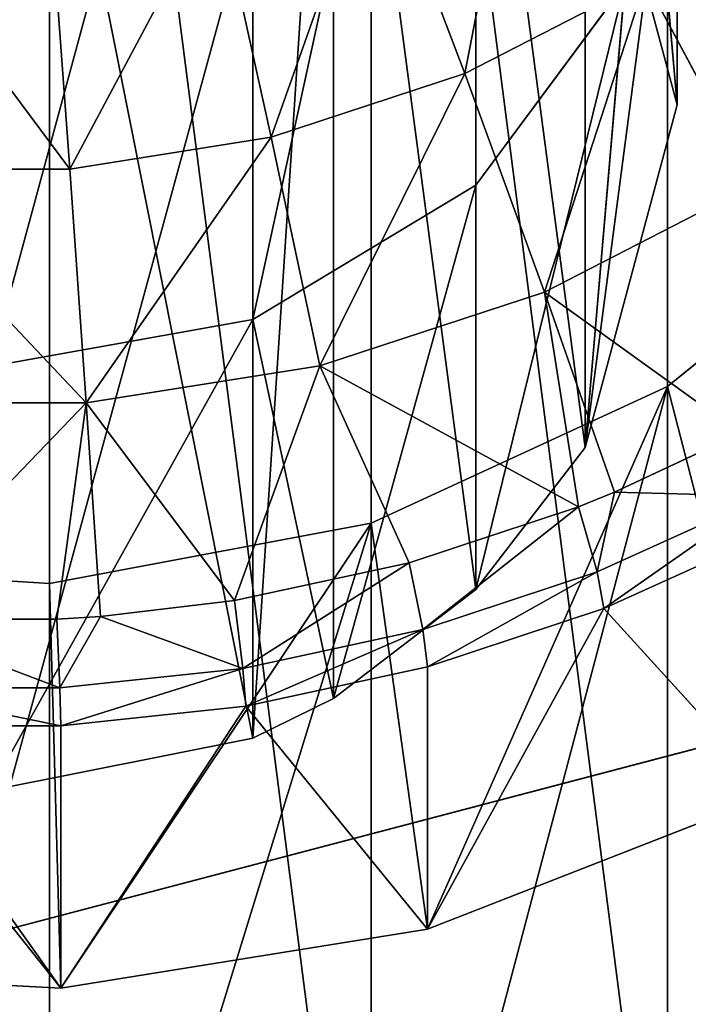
# Model space of a CAD drawing. Extents: x 80 to 596, y 77 to 1633.
# Tile 191 of 256: x 338.05 to 340, y 617.46 to 620.32. Entities that reach past the tile are written whole.
import ezdxf

# ---------------------------------------------------------------- set-up
doc = ezdxf.new("R2010")
doc.units = 0
doc.header["$LTSCALE"] = 25.4
doc.layers.get('0').update_dxf_attribs({"color": 13, "linetype": 'CONTINUOUS'})

# ---------------------------------------------------------------- blocks, each defined once
blk = doc.blocks.new('CADILLAC-III-8190-7988-799')
at = {"color": 18}
for p, q in [((1.4786, 622.429, 22.1075), (1.4786, 619.8403, 25.5916)), ((1.4786, 622.429, 22.1075), (1.4786, 619.8403, 25.5916)), ((0.8298, 622.1348, 21.7894), (0.8298, 619.4492, 25.4049)), ((0.8298, 622.1348, 21.7894), (0.8298, 619.4492, 25.4049)), ((1.9122, 621.8066, 26.5299), (2.0644, 620.0742, 30.4665)), ((1.9122, 621.8066, 26.5299), (2.0644, 620.0742, 30.4665)), ((1.7965, 619.076, 30.4067), (2.0644, 621.1161, 26.2004)), ((1.7965, 619.076, 30.4067), (2.0644, 621.1161, 26.2004)), ((2.0644, 621.1161, 26.2004), (2.0644, 620.0742, 30.4665)), ((2.0644, 621.1161, 26.2004), (2.0644, 620.0742, 30.4665)), ((2.0644, 620.0742, 30.4665), (1.7965, 621.0724, 30.5263)), ((2.0644, 620.0742, 30.4665), (1.7965, 621.0724, 30.5263)), ((1.4463, 620.1645, 16.8866), (1.1887, 620.8431, 16.5643)), ((1.4463, 620.1645, 16.8866), (1.1887, 620.8431, 16.5643)), ((0.7257, 620.6915, 16.5348), (0.883, 619.9799, 16.8507)), ((0.7257, 620.6915, 16.5348), (0.883, 619.9799, 16.8507)), ((0.244, 620.6146, 16.5199), (0.2969, 619.8864, 16.8326)), ((0.244, 620.6146, 16.5199), (0.2969, 619.8864, 16.8326)), ((1.9721, 620.4354, 16.9393), (1.4463, 620.1645, 16.8866)), ((1.9721, 620.4354, 16.9393), (1.4463, 620.1645, 16.8866)), ((1.9721, 620.4354, 16.9393), (2.2888, 619.8428, 17.3628)), ((1.9721, 620.4354, 16.9393), (2.2888, 619.8428, 17.3628)), ((1.9122, 620.4257, 25.8709), (1.4786, 619.8403, 25.5916)), ((1.9122, 620.4257, 25.8709), (1.4786, 619.8403, 25.5916)), ((1.9122, 620.4257, 25.8709), (1.4786, 618.6625, 30.382)), ((1.9122, 620.4257, 25.8709), (1.4786, 618.6625, 30.382)), ((1.9122, 620.4257, 25.8709), (1.7965, 619.076, 30.4067)), ((1.9122, 620.4257, 25.8709), (1.7965, 619.076, 30.4067)), ((0.883, 619.9799, 16.8507), (1.4463, 620.1645, 16.8866)), ((0.883, 619.9799, 16.8507), (1.4463, 620.1645, 16.8866)), ((1.6786, 619.5284, 17.3017), (1.4463, 620.1645, 16.8866)), ((1.6786, 619.5284, 17.3017), (1.4463, 620.1645, 16.8866)), ((1.7965, 619.076, 30.4067), (2.0644, 620.0742, 30.4665)), ((1.7965, 619.076, 30.4067), (2.0644, 620.0742, 30.4665)), ((0.2969, 619.8864, 16.8326), (0.883, 619.9799, 16.8507)), ((0.2969, 619.8864, 16.8326), (0.883, 619.9799, 16.8507)), ((0.883, 619.9799, 16.8507), (1.0249, 619.3142, 17.2601)), ((0.883, 619.9799, 16.8507), (1.0249, 619.3142, 17.2601)), ((-0.2969, 619.8864, 16.8326), (0.2969, 619.8864, 16.8326)), ((-0.2969, 619.8864, 16.8326), (0.2969, 619.8864, 16.8326)), ((0.2969, 619.8864, 16.8326), (0.3446, 619.2057, 17.239)), ((0.2969, 619.8864, 16.8326), (0.3446, 619.2057, 17.239)), ((0.8298, 619.4492, 25.4049), (1.4786, 619.8403, 25.5916)), ((0.8298, 619.4492, 25.4049), (1.4786, 619.8403, 25.5916)), ((1.0644, 618.3453, 30.363), (1.4786, 619.8403, 25.5916)), ((1.0644, 618.3453, 30.363), (1.4786, 619.8403, 25.5916)), ((1.4786, 619.8403, 25.5916), (1.4786, 618.6625, 30.382)), ((1.4786, 619.8403, 25.5916), (1.4786, 618.6625, 30.382)), ((1.6786, 619.5284, 17.3017), (2.2888, 619.8428, 17.3628)), ((1.6786, 619.5284, 17.3017), (2.2888, 619.8428, 17.3628)), ((2.0361, 619.2537, 22.5481), (2.7701, 619.8497, 22.664)), ((2.0361, 619.2537, 22.5481), (2.7701, 619.8497, 22.664)), ((1.0249, 619.3142, 17.2601), (1.6786, 619.5284, 17.3017)), ((1.0249, 619.3142, 17.2601), (1.6786, 619.5284, 17.3017)), ((1.8814, 618.9461, 17.8022), (1.6786, 619.5284, 17.3017)), ((1.6786, 619.5284, 17.3017), (2.2484, 619.1179, 17.8356)), ((1.7767, 618.9037, 17.794), (1.6786, 619.5284, 17.3017)), ((1.8814, 618.9461, 17.8022), (1.6786, 619.5284, 17.3017)), ((1.7767, 618.9037, 17.794), (1.6786, 619.5284, 17.3017)), ((1.6786, 619.5284, 17.3017), (2.2484, 619.1179, 17.8356)), ((0.8298, 619.4492, 25.4049), (0.0644, 619.3119, 25.3394)), ((0.8298, 619.4492, 25.4049), (0.0644, 619.3119, 25.3394)), ((0.8298, 618.2297, 30.3561), (0.8298, 619.4492, 25.4049)), ((0.8298, 619.4492, 25.4049), (1.0644, 618.3453, 30.363)), ((0.8298, 618.2297, 30.3561), (0.8298, 619.4492, 25.4049)), ((0.8298, 619.4492, 25.4049), (1.0644, 618.3453, 30.363)), ((0.3446, 619.2057, 17.239), (1.0249, 619.3142, 17.2601)), ((0.3446, 619.2057, 17.239), (1.0249, 619.3142, 17.2601)), ((0.7766, 618.6311, 17.741), (1.0249, 619.3142, 17.2601)), ((0.7766, 618.6311, 17.741), (1.0249, 619.3142, 17.2601)), ((1.2841, 618.7408, 17.7623), (1.0249, 619.3142, 17.2601)), ((1.0249, 619.3142, 17.2601), (1.7767, 618.9037, 17.794)), ((1.2841, 618.7408, 17.7623), (1.0249, 619.3142, 17.2601)), ((1.0249, 619.3142, 17.2601), (1.7767, 618.9037, 17.794)), ((1.1743, 618.8555, 22.4707), (2.0361, 619.2537, 22.5481)), ((1.1743, 618.8555, 22.4707), (2.0361, 619.2537, 22.5481)), ((2.0361, 616.3915, 37.2725), (2.0361, 619.2537, 22.5481)), ((2.0361, 616.3915, 37.2725), (2.0361, 619.2537, 22.5481)), ((-0.3446, 619.2057, 17.239), (0.3446, 619.2057, 17.239)), ((-0.3446, 619.2057, 17.239), (0.3446, 619.2057, 17.239)), ((0.2599, 618.576, 17.7303), (0.3446, 619.2057, 17.239)), ((0.2599, 618.576, 17.7303), (0.3446, 619.2057, 17.239)), ((0.3862, 618.5844, 17.7319), (0.3446, 619.2057, 17.239)), ((0.3446, 619.2057, 17.239), (0.7766, 618.6311, 17.741)), ((0.3862, 618.5844, 17.7319), (0.3446, 619.2057, 17.239)), ((0.3446, 619.2057, 17.239), (0.7766, 618.6311, 17.741)), ((1.8814, 618.9461, 17.8022), (2.2484, 619.1179, 17.8356)), ((1.8814, 618.9461, 17.8022), (2.2484, 619.1179, 17.8356)), ((1.4786, 618.6625, 30.382), (1.7965, 619.076, 30.4067)), ((1.4786, 618.6625, 30.382), (1.7965, 619.076, 30.4067)), ((1.7767, 618.9037, 17.794), (1.8814, 618.9461, 17.8022)), ((1.7767, 618.9037, 17.794), (1.8814, 618.9461, 17.8022)), ((1.8814, 618.9461, 17.8022), (1.8317, 618.714, 18.0462)), ((1.8814, 618.9461, 17.8022), (1.8317, 618.714, 18.0462)), ((1.8814, 618.9461, 17.8022), (2.318, 618.9348, 18.0891)), ((1.8814, 618.9461, 17.8022), (2.318, 618.9348, 18.0891)), ((2.318, 618.9348, 18.0891), (1.8317, 618.714, 18.0462)), ((2.318, 618.9348, 18.0891), (1.8317, 618.714, 18.0462)), ((1.2841, 618.7408, 17.7623), (1.7767, 618.9037, 17.794)), ((1.2841, 618.7408, 17.7623), (1.7767, 618.9037, 17.794)), ((1.7767, 618.9037, 17.794), (1.8317, 618.714, 18.0462)), ((1.7767, 618.9037, 17.794), (1.8317, 618.714, 18.0462)), ((0.2386, 618.6804, 22.4367), (1.1743, 618.8555, 22.4707)), ((0.2386, 618.6804, 22.4367), (1.1743, 618.8555, 22.4707)), ((1.1743, 615.9934, 37.1951), (1.1743, 618.8555, 22.4707)), ((1.1743, 615.9934, 37.1951), (1.1743, 618.8555, 22.4707)), ((2.342, 618.83, 18.3909), (1.8507, 618.6069, 18.3475)), ((2.342, 618.83, 18.3909), (1.8507, 618.6069, 18.3475)), ((-0.712, 618.739, 22.4481), (0.2386, 618.6804, 22.4367)), ((-0.712, 618.739, 22.4481), (0.2386, 618.6804, 22.4367)), ((0.7766, 618.6311, 17.741), (1.2841, 618.7408, 17.7623)), ((0.7766, 618.6311, 17.741), (1.2841, 618.7408, 17.7623)), ((1.2841, 618.7408, 17.7623), (1.3239, 618.546, 18.0136)), ((1.2841, 618.7408, 17.7623), (1.3239, 618.546, 18.0136)), ((1.8317, 618.714, 18.0462), (1.3239, 618.546, 18.0136)), ((1.8317, 618.714, 18.0462), (1.3239, 618.546, 18.0136)), ((1.8507, 618.6069, 18.3475), (1.8317, 618.714, 18.0462)), ((1.8507, 618.6069, 18.3475), (1.8317, 618.714, 18.0462)), ((0.2386, 615.8182, 37.1611), (0.2386, 618.6804, 22.4367)), ((0.2386, 615.8182, 37.1611), (0.2386, 618.6804, 22.4367)), ((1.0644, 618.3453, 30.363), (1.4786, 618.6625, 30.382)), ((1.0644, 618.3453, 30.363), (1.4786, 618.6625, 30.382)), ((0.3862, 618.5844, 17.7319), (0.7766, 618.6311, 17.741)), ((0.3862, 618.5844, 17.7319), (0.7766, 618.6311, 17.741)), ((0.7766, 618.6311, 17.741), (0.8006, 618.433, 17.9916)), ((0.7766, 618.6311, 17.741), (0.8006, 618.433, 17.9916)), ((1.8507, 618.6069, 18.3475), (1.3376, 618.4371, 18.3145)), ((1.8507, 618.6069, 18.3475), (1.3376, 618.4371, 18.3145)), ((1.8507, 618.6069, 18.3475), (1.3376, 617.6739, 22.2411)), ((1.8507, 618.6069, 18.3475), (1.3376, 617.6739, 22.2411)), ((1.8507, 618.6069, 18.3475), (2.342, 618.0668, 22.3174)), ((1.8507, 618.6069, 18.3475), (2.342, 618.0668, 22.3174)), ((-0.2599, 618.576, 17.7303), (0.2599, 618.576, 17.7303)), ((-0.2599, 618.576, 17.7303), (0.2599, 618.576, 17.7303)), ((0.2599, 618.576, 17.7303), (0.3862, 618.5844, 17.7319)), ((0.2599, 618.576, 17.7303), (0.3862, 618.5844, 17.7319)), ((0.2599, 618.576, 17.7303), (0.2679, 618.3761, 17.9805)), ((0.2599, 618.576, 17.7303), (0.2679, 618.3761, 17.9805)), ((0.3862, 618.5844, 17.7319), (0.2679, 618.3761, 17.9805)), ((0.3862, 618.5844, 17.7319), (0.2679, 618.3761, 17.9805)), ((0.3862, 618.5844, 17.7319), (0.8006, 618.433, 17.9916)), ((0.3862, 618.5844, 17.7319), (0.8006, 618.433, 17.9916)), ((1.3239, 618.546, 18.0136), (0.8006, 618.433, 17.9916)), ((1.3239, 618.546, 18.0136), (0.8006, 618.433, 17.9916)), ((1.3376, 618.4371, 18.3145), (1.3239, 618.546, 18.0136)), ((1.3376, 618.4371, 18.3145), (1.3239, 618.546, 18.0136)), ((0.8006, 618.433, 17.9916), (0.2679, 618.3761, 17.9805)), ((0.8006, 618.433, 17.9916), (0.2679, 618.3761, 17.9805)), ((0.8089, 618.3229, 18.2923), (0.8006, 618.433, 17.9916)), ((0.8089, 618.3229, 18.2923), (0.8006, 618.433, 17.9916)), ((1.3376, 618.4371, 18.3145), (0.8089, 618.3229, 18.2923)), ((1.3376, 618.4371, 18.3145), (0.8089, 618.3229, 18.2923)), ((1.3376, 618.4371, 18.3145), (1.3376, 617.6739, 22.2411)), ((1.3376, 618.4371, 18.3145), (1.3376, 617.6739, 22.2411)), ((0.2679, 618.3761, 17.9805), (-0.2679, 618.3761, 17.9805)), ((0.2679, 618.3761, 17.9805), (-0.2679, 618.3761, 17.9805)), ((0.2707, 618.2654, 18.2812), (0.2679, 618.3761, 17.9805)), ((0.2707, 618.2654, 18.2812), (0.2679, 618.3761, 17.9805)), ((0.8298, 618.2297, 30.3561), (1.0644, 618.3453, 30.363)), ((0.8298, 618.2297, 30.3561), (1.0644, 618.3453, 30.363)), ((0.8089, 618.3229, 18.2923), (0.2707, 618.2654, 18.2812)), ((0.8089, 618.3229, 18.2923), (0.2707, 618.2654, 18.2812)), ((0.8089, 618.3229, 18.2923), (0.2707, 617.5022, 22.2077)), ((0.8089, 618.3229, 18.2923), (0.2707, 617.5022, 22.2077)), ((0.8089, 618.3229, 18.2923), (1.3376, 617.6739, 22.2411)), ((0.8089, 618.3229, 18.2923), (1.3376, 617.6739, 22.2411)), ((0.2707, 618.2654, 18.2812), (-0.2707, 618.2654, 18.2812)), ((-0.2707, 618.2654, 18.2812), (0.2707, 617.5022, 22.2077)), ((0.2707, 618.2654, 18.2812), (-0.2707, 618.2654, 18.2812)), ((-0.2707, 618.2654, 18.2812), (0.2707, 617.5022, 22.2077)), ((0.2707, 618.2654, 18.2812), (0.2707, 617.5022, 22.2077)), ((0.2707, 618.2654, 18.2812), (0.2707, 617.5022, 22.2077)), ((0.0644, 618.0778, 30.347), (0.8298, 618.2297, 30.3561)), ((0.0644, 618.0778, 30.347), (0.8298, 618.2297, 30.3561)), ((1.3376, 617.6739, 22.2411), (2.342, 618.0668, 22.3174)), ((1.3376, 617.6739, 22.2411), (2.342, 618.0668, 22.3174)), ((0.2707, 617.5022, 22.2077), (1.3376, 617.6739, 22.2411)), ((0.2707, 617.5022, 22.2077), (1.3376, 617.6739, 22.2411)), ((-0.8089, 617.5597, 22.2189), (0.2707, 617.5022, 22.2077)), ((-0.8089, 617.5597, 22.2189), (0.2707, 617.5022, 22.2077))]:
    blk.add_line(p, q, dxfattribs=at)
at = {"color": 250}
blk.add_line((0, 617.6423, 22.2349), (2.425, 618.2801, 22.3589), dxfattribs=at)
blk.add_line((0, 617.6423, 22.2349), (2.425, 618.2801, 22.3589), dxfattribs=at)
at = {"color": 18}
mesh = blk.add_polyface(dxfattribs=at)
corners = [(-4.7383, 620.836, 22.8557), (-4.9707, 622.9338, 23.2635), (-4.9707, 621.8725, 23.0572), (-4.7383, 623.9703, 23.465), (-4.2843, 619.8727, 22.6685), (-4.2843, 624.9335, 23.6522), (-3.63, 619.0278, 22.5042), (-3.77, 621.9356, 23.0695), (-3.5332, 621.03, 22.8934), (-2.8059, 618.3408, 22.3707), (-3.0743, 620.2106, 22.7341), (-2.4222, 619.529, 22.6016), (-1.8507, 617.8436, 22.274), (-1.618, 619.028, 22.5043), (-0.8089, 617.5597, 22.2189), (-0.712, 618.739, 22.4481), (0.2707, 617.5022, 22.2077), (0.2386, 618.6804, 22.4367), (1.1743, 618.8555, 22.4707), (1.3376, 617.6739, 22.2411), (2.0361, 619.2537, 22.5481), (2.342, 618.0668, 22.3174), (2.7701, 619.8497, 22.664), (3.2369, 618.6624, 22.4332), (3.33, 620.6061, 22.811), (3.9805, 619.4329, 22.583), (3.6806, 621.4755, 22.98), (3.8, 622.4031, 23.1603), (-3.77, 622.8707, 23.2512), (-3.63, 625.7785, 23.8164), (-3.5332, 623.7763, 23.4272), (-2.8059, 626.4656, 23.95), (-3.0743, 624.5957, 23.5865), (-2.4222, 625.2773, 23.719), (-1.8507, 626.9627, 24.0466), (-1.618, 625.7783, 23.8164), (-0.8089, 627.2466, 24.1018), (-0.712, 626.0673, 23.8726), (0.2707, 627.3041, 24.113), (0.2386, 626.126, 23.884), (1.1743, 625.9507, 23.8499), (1.3376, 627.1324, 24.0796), (2.0361, 625.5527, 23.7725), (2.342, 626.7396, 24.0032), (2.7701, 624.9567, 23.6567), (3.2369, 626.1439, 23.8875), (3.33, 624.2002, 23.5096), (3.9805, 625.3734, 23.7377), (3.6806, 623.3308, 23.3406), (4.5379, 620.3423, 22.7597), (4.5379, 624.4641, 23.5609), (4.8831, 621.348, 22.9552), (4.8831, 623.4583, 23.3654), (5, 622.4031, 23.1603)]
mesh.append_faces([[corners[k] for k in face] for face in [(0, 1, 2), (52, 51, 53)]], dxfattribs={"vtx0": -1, "color": 18})
mesh.append_faces([[corners[k] for k in face] for face in [(1, 0, 3), (3, 4, 5), (7, 6, 8), (8, 9, 10), (10, 9, 11), (11, 12, 13), (13, 14, 15), (15, 16, 17), (17, 16, 18), (18, 19, 20), (20, 21, 22), (22, 23, 24), (24, 25, 26), (26, 25, 27), (5, 28, 29), (28, 5, 7), (29, 30, 31), (31, 33, 34), (34, 35, 36), (36, 37, 38), (38, 40, 41), (41, 42, 43), (43, 44, 45), (45, 46, 47), (47, 49, 50), (50, 51, 52)]], dxfattribs={"vtx0": -1, "vtx1": -1, "color": 18})
mesh.append_faces([[corners[k] for k in face] for face in [(5, 6, 7), (47, 27, 25)]], dxfattribs={"vtx0": -1, "vtx1": -1, "vtx2": -1, "color": 18})
mesh.append_faces([[corners[k] for k in face] for face in [(3, 0, 4), (5, 4, 6), (8, 6, 9), (11, 9, 12), (13, 12, 14), (15, 14, 16), (18, 16, 19), (20, 19, 21), (22, 21, 23), (24, 23, 25), (29, 28, 30), (31, 30, 32), (31, 32, 33), (34, 33, 35), (36, 35, 37), (38, 37, 39), (38, 39, 40), (41, 40, 42), (43, 42, 44), (45, 44, 46), (47, 46, 48), (47, 48, 27), (47, 25, 49), (50, 49, 51)]], dxfattribs={"vtx0": -1, "vtx2": -1, "color": 18})
at = {"color": 250}
mesh = blk.add_polyface(dxfattribs=at)
corners = [(-4.2002, 624.7836, 23.623), (-4.2002, 620.0227, 22.6976), (-4.85, 622.4031, 23.1603), (-2.425, 626.5262, 23.9618), (-2.425, 618.2801, 22.3589), (0, 627.1641, 24.0858), (0, 617.6423, 22.2349), (2.425, 626.5262, 23.9618), (2.425, 618.2801, 22.3589), (4.2002, 624.7836, 23.623), (4.2002, 620.0227, 22.6976), (4.85, 622.4031, 23.1603)]
mesh.append_faces([[corners[k] for k in face] for face in [(0, 1, 2), (10, 9, 11)]], dxfattribs={"vtx0": -1, "color": 250})
mesh.append_faces([[corners[k] for k in face] for face in [(1, 3, 4), (4, 5, 6), (6, 7, 8), (8, 9, 10)]], dxfattribs={"vtx0": -1, "vtx1": -1, "color": 250})
mesh.append_faces([[corners[k] for k in face] for face in [(1, 0, 3), (4, 3, 5), (6, 5, 7), (8, 7, 9)]], dxfattribs={"vtx0": -1, "vtx2": -1, "color": 250})
mesh = blk.add_polyface(dxfattribs=at)
corners = [(0, 627.1641, 24.0858), (2.425, 349.8531, 1447.3213), (2.425, 626.5262, 23.9618), (0, 350.491, 1447.4452)]
mesh.append_faces([[corners[k] for k in face] for face in [(0, 1, 2), (1, 0, 3)]], dxfattribs={"vtx0": -1, "color": 250})
at = {"color": 18}
mesh = blk.add_polyface(dxfattribs=at)
corners = [(-3.5332, 618.1678, 37.6178), (-3.77, 620.0085, 37.9756), (-3.77, 619.0735, 37.7939), (-3.5332, 620.9142, 38.1517), (-3.0743, 617.3484, 37.4585), (-3.0743, 621.7336, 38.3109), (-2.4222, 616.6669, 37.3261), (-2.4222, 622.4152, 38.4434), (-1.618, 616.1658, 37.2287), (-1.618, 622.9162, 38.5408), (-0.712, 615.8769, 37.1725), (-0.712, 623.2051, 38.597), (0.2386, 615.8182, 37.1611), (0.2386, 623.2639, 38.6084), (1.1743, 615.9934, 37.1951), (1.1743, 623.0886, 38.5743), (2.0361, 616.3915, 37.2725), (2.0361, 622.6905, 38.4969), (2.7701, 616.9875, 37.3884), (2.7701, 622.0945, 38.3811), (3.33, 617.744, 37.5354), (3.33, 621.3381, 38.234), (3.6806, 618.6133, 37.7044), (3.6806, 620.4687, 38.0651), (3.8, 619.541, 37.8847)]
mesh.append_faces([[corners[k] for k in face] for face in [(0, 1, 2), (23, 22, 24)]], dxfattribs={"vtx0": -1, "color": 18})
mesh.append_faces([[corners[k] for k in face] for face in [(1, 0, 3), (3, 4, 5), (5, 6, 7), (7, 8, 9), (9, 10, 11), (11, 12, 13), (13, 14, 15), (15, 16, 17), (17, 18, 19), (19, 20, 21), (21, 22, 23)]], dxfattribs={"vtx0": -1, "vtx1": -1, "color": 18})
mesh.append_faces([[corners[k] for k in face] for face in [(3, 0, 4), (5, 4, 6), (7, 6, 8), (9, 8, 10), (11, 10, 12), (13, 12, 14), (15, 14, 16), (17, 16, 18), (19, 18, 20), (21, 20, 22)]], dxfattribs={"vtx0": -1, "vtx2": -1, "color": 18})
mesh = blk.add_polyface(dxfattribs=at)
corners = [(1.4786, 622.429, 22.1075), (1.9122, 620.4257, 25.8709), (1.4786, 619.8403, 25.5916), (1.9122, 622.8694, 22.5835)]
mesh.append_faces([[corners[k] for k in face] for face in [(0, 1, 2), (1, 0, 3)]], dxfattribs={"vtx0": -1, "color": 18})
mesh = blk.add_polyface(dxfattribs=at)
corners = [(1.4786, 622.429, 22.1075), (0.8298, 619.4492, 25.4049), (0.8298, 622.1348, 21.7894), (1.4786, 619.8403, 25.5916)]
mesh.append_faces([[corners[k] for k in face] for face in [(0, 1, 2), (1, 0, 3)]], dxfattribs={"vtx0": -1, "color": 18})
mesh = blk.add_polyface(dxfattribs=at)
corners = [(0.8298, 622.1348, 21.7894), (0.0644, 619.3119, 25.3394), (0.0644, 622.0316, 21.6778), (0.8298, 619.4492, 25.4049)]
mesh.append_faces([[corners[k] for k in face] for face in [(0, 1, 2), (1, 0, 3)]], dxfattribs={"vtx0": -1, "color": 18})
mesh = blk.add_polyface(dxfattribs=at)
corners = [(-1.6676, 619.076, 30.4067), (-1.6676, 621.0724, 30.5263), (-1.9356, 620.0742, 30.4665), (-1.3498, 618.6625, 30.382), (-1.3498, 621.4859, 30.551), (-0.9356, 618.3453, 30.363), (-0.9356, 621.8032, 30.57), (0.0644, 618.0778, 30.347), (-0.7009, 621.9187, 30.5769), (0.0644, 622.0706, 30.586), (0.8298, 618.2297, 30.3561), (1.0644, 621.8032, 30.57), (1.0644, 618.3453, 30.363), (1.4786, 618.6625, 30.382), (1.4786, 621.4859, 30.551), (1.7965, 619.076, 30.4067), (1.7965, 621.0724, 30.5263), (2.0644, 620.0742, 30.4665)]
mesh.append_faces([[corners[k] for k in face] for face in [(0, 1, 2), (16, 15, 17)]], dxfattribs={"vtx0": -1, "color": 18})
mesh.append_faces([[corners[k] for k in face] for face in [(1, 3, 4), (4, 5, 6), (6, 7, 8), (8, 7, 9), (9, 10, 11), (11, 13, 14), (14, 15, 16)]], dxfattribs={"vtx0": -1, "vtx1": -1, "color": 18})
mesh.append_faces([[corners[k] for k in face] for face in [(1, 0, 3), (4, 3, 5), (6, 5, 7), (9, 7, 10), (11, 10, 12), (11, 12, 13), (14, 13, 15)]], dxfattribs={"vtx0": -1, "vtx2": -1, "color": 18})
mesh = blk.add_polyface(dxfattribs=at)
corners = [(1.9122, 621.8066, 26.5299), (1.7965, 621.0724, 30.5263), (2.0644, 620.0742, 30.4665)]
mesh.append_faces([[corners[k] for k in face] for face in [(0, 1, 2)]], dxfattribs={"color": 18})
mesh = blk.add_polyface(dxfattribs=at)
corners = [(1.9122, 621.8066, 26.5299), (2.0644, 620.0742, 30.4665), (2.0644, 621.1161, 26.2004)]
mesh.append_faces([[corners[k] for k in face] for face in [(0, 1, 2)]], dxfattribs={"color": 18})
mesh = blk.add_polyface(dxfattribs=at)
corners = [(2.0644, 621.1161, 26.2004), (2.0644, 620.0742, 30.4665), (1.7965, 619.076, 30.4067)]
mesh.append_faces([[corners[k] for k in face] for face in [(0, 1, 2)]], dxfattribs={"color": 18})
mesh = blk.add_polyface(dxfattribs=at)
corners = [(2.0644, 621.1161, 26.2004), (1.7965, 619.076, 30.4067), (1.9122, 620.4257, 25.8709)]
mesh.append_faces([[corners[k] for k in face] for face in [(0, 1, 2)]], dxfattribs={"color": 18})
mesh = blk.add_polyface(dxfattribs=at)
corners = [(1.6208, 621.0658, 16.6076), (1.4463, 620.1645, 16.8866), (1.1887, 620.8431, 16.5643), (1.9721, 620.4354, 16.9393)]
mesh.append_faces([[corners[k] for k in face] for face in [(0, 1, 2), (1, 0, 3)]], dxfattribs={"vtx0": -1, "color": 18})
mesh = blk.add_polyface(dxfattribs=at)
corners = [(1.1887, 620.8431, 16.5643), (0.883, 619.9799, 16.8507), (0.7257, 620.6915, 16.5348), (1.4463, 620.1645, 16.8866)]
mesh.append_faces([[corners[k] for k in face] for face in [(0, 1, 2), (1, 0, 3)]], dxfattribs={"vtx0": -1, "color": 18})
mesh = blk.add_polyface(dxfattribs=at)
corners = [(2.4468, 620.7856, 17.0074), (2.2888, 619.8428, 17.3628), (1.9721, 620.4354, 16.9393), (2.8398, 620.2493, 17.4418)]
mesh.append_faces([[corners[k] for k in face] for face in [(0, 1, 2), (1, 0, 3)]], dxfattribs={"vtx0": -1, "color": 18})
mesh = blk.add_polyface(dxfattribs=at)
corners = [(0.7257, 620.6915, 16.5348), (0.2969, 619.8864, 16.8326), (0.244, 620.6146, 16.5199), (0.883, 619.9799, 16.8507)]
mesh.append_faces([[corners[k] for k in face] for face in [(0, 1, 2), (1, 0, 3)]], dxfattribs={"vtx0": -1, "color": 18})
mesh = blk.add_polyface(dxfattribs=at)
corners = [(-0.244, 620.6146, 16.5199), (0.2969, 619.8864, 16.8326), (-0.2969, 619.8864, 16.8326), (0.244, 620.6146, 16.5199)]
mesh.append_faces([[corners[k] for k in face] for face in [(0, 1, 2), (1, 0, 3)]], dxfattribs={"vtx0": -1, "color": 18})
mesh = blk.add_polyface(dxfattribs=at)
corners = [(1.9721, 620.4354, 16.9393), (1.6786, 619.5284, 17.3017), (1.4463, 620.1645, 16.8866), (2.2888, 619.8428, 17.3628)]
mesh.append_faces([[corners[k] for k in face] for face in [(0, 1, 2), (1, 0, 3)]], dxfattribs={"vtx0": -1, "color": 18})
mesh = blk.add_polyface(dxfattribs=at)
corners = [(1.9122, 620.4257, 25.8709), (1.4786, 618.6625, 30.382), (1.4786, 619.8403, 25.5916)]
mesh.append_faces([[corners[k] for k in face] for face in [(0, 1, 2)]], dxfattribs={"color": 18})
mesh = blk.add_polyface(dxfattribs=at)
corners = [(1.9122, 620.4257, 25.8709), (1.7965, 619.076, 30.4067), (1.4786, 618.6625, 30.382)]
mesh.append_faces([[corners[k] for k in face] for face in [(0, 1, 2)]], dxfattribs={"color": 18})
mesh = blk.add_polyface(dxfattribs=at)
corners = [(1.4463, 620.1645, 16.8866), (1.0249, 619.3142, 17.2601), (0.883, 619.9799, 16.8507), (1.6786, 619.5284, 17.3017)]
mesh.append_faces([[corners[k] for k in face] for face in [(0, 1, 2), (1, 0, 3)]], dxfattribs={"vtx0": -1, "color": 18})
mesh = blk.add_polyface(dxfattribs=at)
corners = [(0.883, 619.9799, 16.8507), (0.3446, 619.2057, 17.239), (0.2969, 619.8864, 16.8326), (1.0249, 619.3142, 17.2601)]
mesh.append_faces([[corners[k] for k in face] for face in [(0, 1, 2), (1, 0, 3)]], dxfattribs={"vtx0": -1, "color": 18})
mesh = blk.add_polyface(dxfattribs=at)
corners = [(-0.2969, 619.8864, 16.8326), (0.3446, 619.2057, 17.239), (-0.3446, 619.2057, 17.239), (0.2969, 619.8864, 16.8326)]
mesh.append_faces([[corners[k] for k in face] for face in [(0, 1, 2), (1, 0, 3)]], dxfattribs={"vtx0": -1, "color": 18})
mesh = blk.add_polyface(dxfattribs=at)
corners = [(1.0644, 618.3453, 30.363), (0.8298, 619.4492, 25.4049), (1.4786, 619.8403, 25.5916)]
mesh.append_faces([[corners[k] for k in face] for face in [(0, 1, 2)]], dxfattribs={"color": 18})
mesh = blk.add_polyface(dxfattribs=at)
corners = [(1.4786, 618.6625, 30.382), (1.0644, 618.3453, 30.363), (1.4786, 619.8403, 25.5916)]
mesh.append_faces([[corners[k] for k in face] for face in [(0, 1, 2)]], dxfattribs={"color": 18})
mesh = blk.add_polyface(dxfattribs=at)
corners = [(2.2888, 619.8428, 17.3628), (2.2484, 619.1179, 17.8356), (1.6786, 619.5284, 17.3017)]
mesh.append_faces([[corners[k] for k in face] for face in [(0, 1, 2)]], dxfattribs={"color": 18})
mesh = blk.add_polyface(dxfattribs=at)
corners = [(2.7701, 619.8497, 22.664), (2.0361, 616.3915, 37.2725), (2.0361, 619.2537, 22.5481), (2.7701, 616.9875, 37.3884)]
mesh.append_faces([[corners[k] for k in face] for face in [(0, 1, 2), (1, 0, 3)]], dxfattribs={"vtx0": -1, "color": 18})
mesh = blk.add_polyface(dxfattribs=at)
corners = [(1.7767, 618.9037, 17.794), (1.0249, 619.3142, 17.2601), (1.6786, 619.5284, 17.3017)]
mesh.append_faces([[corners[k] for k in face] for face in [(0, 1, 2)]], dxfattribs={"color": 18})
mesh = blk.add_polyface(dxfattribs=at)
corners = [(2.2484, 619.1179, 17.8356), (1.8814, 618.9461, 17.8022), (1.6786, 619.5284, 17.3017)]
mesh.append_faces([[corners[k] for k in face] for face in [(0, 1, 2)]], dxfattribs={"color": 18})
mesh = blk.add_polyface(dxfattribs=at)
corners = [(1.8814, 618.9461, 17.8022), (1.7767, 618.9037, 17.794), (1.6786, 619.5284, 17.3017)]
mesh.append_faces([[corners[k] for k in face] for face in [(0, 1, 2)]], dxfattribs={"color": 18})
mesh = blk.add_polyface(dxfattribs=at)
corners = [(0.8298, 619.4492, 25.4049), (0.0644, 618.0778, 30.347), (0.0644, 619.3119, 25.3394), (0.8298, 618.2297, 30.3561)]
mesh.append_faces([[corners[k] for k in face] for face in [(0, 1, 2), (1, 0, 3)]], dxfattribs={"vtx0": -1, "color": 18})
mesh = blk.add_polyface(dxfattribs=at)
corners = [(1.0644, 618.3453, 30.363), (0.8298, 618.2297, 30.3561), (0.8298, 619.4492, 25.4049)]
mesh.append_faces([[corners[k] for k in face] for face in [(0, 1, 2)]], dxfattribs={"color": 18})
mesh = blk.add_polyface(dxfattribs=at)
corners = [(1.0249, 619.3142, 17.2601), (0.7766, 618.6311, 17.741), (0.3446, 619.2057, 17.239)]
mesh.append_faces([[corners[k] for k in face] for face in [(0, 1, 2)]], dxfattribs={"color": 18})
mesh = blk.add_polyface(dxfattribs=at)
corners = [(1.2841, 618.7408, 17.7623), (0.7766, 618.6311, 17.741), (1.0249, 619.3142, 17.2601)]
mesh.append_faces([[corners[k] for k in face] for face in [(0, 1, 2)]], dxfattribs={"color": 18})
mesh = blk.add_polyface(dxfattribs=at)
corners = [(1.7767, 618.9037, 17.794), (1.2841, 618.7408, 17.7623), (1.0249, 619.3142, 17.2601)]
mesh.append_faces([[corners[k] for k in face] for face in [(0, 1, 2)]], dxfattribs={"color": 18})
mesh = blk.add_polyface(dxfattribs=at)
corners = [(2.0361, 619.2537, 22.5481), (1.1743, 615.9934, 37.1951), (1.1743, 618.8555, 22.4707), (2.0361, 616.3915, 37.2725)]
mesh.append_faces([[corners[k] for k in face] for face in [(0, 1, 2), (1, 0, 3)]], dxfattribs={"vtx0": -1, "color": 18})
mesh = blk.add_polyface(dxfattribs=at)
corners = [(0.3446, 619.2057, 17.239), (-0.2599, 618.576, 17.7303), (-0.3446, 619.2057, 17.239), (0.2599, 618.576, 17.7303)]
mesh.append_faces([[corners[k] for k in face] for face in [(0, 1, 2), (1, 0, 3)]], dxfattribs={"vtx0": -1, "color": 18})
mesh = blk.add_polyface(dxfattribs=at)
corners = [(0.3862, 618.5844, 17.7319), (0.2599, 618.576, 17.7303), (0.3446, 619.2057, 17.239)]
mesh.append_faces([[corners[k] for k in face] for face in [(0, 1, 2)]], dxfattribs={"color": 18})
mesh = blk.add_polyface(dxfattribs=at)
corners = [(0.7766, 618.6311, 17.741), (0.3862, 618.5844, 17.7319), (0.3446, 619.2057, 17.239)]
mesh.append_faces([[corners[k] for k in face] for face in [(0, 1, 2)]], dxfattribs={"color": 18})
mesh = blk.add_polyface(dxfattribs=at)
corners = [(2.318, 618.9348, 18.0891), (1.8814, 618.9461, 17.8022), (2.2484, 619.1179, 17.8356)]
mesh.append_faces([[corners[k] for k in face] for face in [(0, 1, 2)]], dxfattribs={"color": 18})
mesh = blk.add_polyface(dxfattribs=at)
corners = [(1.8317, 618.714, 18.0462), (1.7767, 618.9037, 17.794), (1.8814, 618.9461, 17.8022)]
mesh.append_faces([[corners[k] for k in face] for face in [(0, 1, 2)]], dxfattribs={"color": 18})
mesh = blk.add_polyface(dxfattribs=at)
corners = [(2.318, 618.9348, 18.0891), (1.8317, 618.714, 18.0462), (1.8814, 618.9461, 17.8022)]
mesh.append_faces([[corners[k] for k in face] for face in [(0, 1, 2)]], dxfattribs={"color": 18})
mesh = blk.add_polyface(dxfattribs=at)
corners = [(2.318, 618.9348, 18.0891), (1.8507, 618.6069, 18.3475), (1.8317, 618.714, 18.0462), (2.342, 618.83, 18.3909)]
mesh.append_faces([[corners[k] for k in face] for face in [(0, 1, 2), (1, 0, 3)]], dxfattribs={"vtx0": -1, "color": 18})
mesh = blk.add_polyface(dxfattribs=at)
corners = [(1.7767, 618.9037, 17.794), (1.3239, 618.546, 18.0136), (1.2841, 618.7408, 17.7623), (1.8317, 618.714, 18.0462)]
mesh.append_faces([[corners[k] for k in face] for face in [(0, 1, 2), (1, 0, 3)]], dxfattribs={"vtx0": -1, "color": 18})
mesh = blk.add_polyface(dxfattribs=at)
corners = [(1.1743, 618.8555, 22.4707), (0.2386, 615.8182, 37.1611), (0.2386, 618.6804, 22.4367), (1.1743, 615.9934, 37.1951)]
mesh.append_faces([[corners[k] for k in face] for face in [(0, 1, 2), (1, 0, 3)]], dxfattribs={"vtx0": -1, "color": 18})
mesh = blk.add_polyface(dxfattribs=at)
corners = [(2.342, 618.0668, 22.3174), (1.8507, 618.6069, 18.3475), (2.342, 618.83, 18.3909)]
mesh.append_faces([[corners[k] for k in face] for face in [(0, 1, 2)]], dxfattribs={"color": 18})
mesh = blk.add_polyface(dxfattribs=at)
corners = [(0.2386, 615.8182, 37.1611), (-0.712, 618.739, 22.4481), (0.2386, 618.6804, 22.4367), (-0.712, 615.8769, 37.1725)]
mesh.append_faces([[corners[k] for k in face] for face in [(0, 1, 2), (1, 0, 3)]], dxfattribs={"vtx0": -1, "color": 18})
mesh = blk.add_polyface(dxfattribs=at)
corners = [(1.2841, 618.7408, 17.7623), (0.8006, 618.433, 17.9916), (0.7766, 618.6311, 17.741), (1.3239, 618.546, 18.0136)]
mesh.append_faces([[corners[k] for k in face] for face in [(0, 1, 2), (1, 0, 3)]], dxfattribs={"vtx0": -1, "color": 18})
mesh = blk.add_polyface(dxfattribs=at)
corners = [(1.8317, 618.714, 18.0462), (1.3376, 618.4371, 18.3145), (1.3239, 618.546, 18.0136), (1.8507, 618.6069, 18.3475)]
mesh.append_faces([[corners[k] for k in face] for face in [(0, 1, 2), (1, 0, 3)]], dxfattribs={"vtx0": -1, "color": 18})
mesh = blk.add_polyface(dxfattribs=at)
corners = [(0.8006, 618.433, 17.9916), (0.3862, 618.5844, 17.7319), (0.7766, 618.6311, 17.741)]
mesh.append_faces([[corners[k] for k in face] for face in [(0, 1, 2)]], dxfattribs={"color": 18})
mesh = blk.add_polyface(dxfattribs=at)
corners = [(1.3376, 617.6739, 22.2411), (1.3376, 618.4371, 18.3145), (1.8507, 618.6069, 18.3475)]
mesh.append_faces([[corners[k] for k in face] for face in [(0, 1, 2)]], dxfattribs={"color": 18})
mesh = blk.add_polyface(dxfattribs=at)
corners = [(2.342, 618.0668, 22.3174), (1.3376, 617.6739, 22.2411), (1.8507, 618.6069, 18.3475)]
mesh.append_faces([[corners[k] for k in face] for face in [(0, 1, 2)]], dxfattribs={"color": 18})
mesh = blk.add_polyface(dxfattribs=at)
corners = [(0.2679, 618.3761, 17.9805), (-0.2599, 618.576, 17.7303), (0.2599, 618.576, 17.7303), (-0.2679, 618.3761, 17.9805)]
mesh.append_faces([[corners[k] for k in face] for face in [(0, 1, 2), (1, 0, 3)]], dxfattribs={"vtx0": -1, "color": 18})
mesh = blk.add_polyface(dxfattribs=at)
corners = [(0.2679, 618.3761, 17.9805), (0.2599, 618.576, 17.7303), (0.3862, 618.5844, 17.7319)]
mesh.append_faces([[corners[k] for k in face] for face in [(0, 1, 2)]], dxfattribs={"color": 18})
mesh = blk.add_polyface(dxfattribs=at)
corners = [(0.8006, 618.433, 17.9916), (0.2679, 618.3761, 17.9805), (0.3862, 618.5844, 17.7319)]
mesh.append_faces([[corners[k] for k in face] for face in [(0, 1, 2)]], dxfattribs={"color": 18})
mesh = blk.add_polyface(dxfattribs=at)
corners = [(1.3239, 618.546, 18.0136), (0.8089, 618.3229, 18.2923), (0.8006, 618.433, 17.9916), (1.3376, 618.4371, 18.3145)]
mesh.append_faces([[corners[k] for k in face] for face in [(0, 1, 2), (1, 0, 3)]], dxfattribs={"vtx0": -1, "color": 18})
mesh = blk.add_polyface(dxfattribs=at)
corners = [(0.8006, 618.433, 17.9916), (0.2707, 618.2654, 18.2812), (0.2679, 618.3761, 17.9805), (0.8089, 618.3229, 18.2923)]
mesh.append_faces([[corners[k] for k in face] for face in [(0, 1, 2), (1, 0, 3)]], dxfattribs={"vtx0": -1, "color": 18})
mesh = blk.add_polyface(dxfattribs=at)
corners = [(1.3376, 617.6739, 22.2411), (0.8089, 618.3229, 18.2923), (1.3376, 618.4371, 18.3145)]
mesh.append_faces([[corners[k] for k in face] for face in [(0, 1, 2)]], dxfattribs={"color": 18})
mesh = blk.add_polyface(dxfattribs=at)
corners = [(0.2707, 618.2654, 18.2812), (-0.2679, 618.3761, 17.9805), (0.2679, 618.3761, 17.9805), (-0.2707, 618.2654, 18.2812)]
mesh.append_faces([[corners[k] for k in face] for face in [(0, 1, 2), (1, 0, 3)]], dxfattribs={"vtx0": -1, "color": 18})
mesh = blk.add_polyface(dxfattribs=at)
corners = [(0.2707, 617.5022, 22.2077), (0.2707, 618.2654, 18.2812), (0.8089, 618.3229, 18.2923)]
mesh.append_faces([[corners[k] for k in face] for face in [(0, 1, 2)]], dxfattribs={"color": 18})
mesh = blk.add_polyface(dxfattribs=at)
corners = [(1.3376, 617.6739, 22.2411), (0.2707, 617.5022, 22.2077), (0.8089, 618.3229, 18.2923)]
mesh.append_faces([[corners[k] for k in face] for face in [(0, 1, 2)]], dxfattribs={"color": 18})
mesh = blk.add_polyface(dxfattribs=at)
corners = [(-0.8089, 617.5597, 22.2189), (-0.2707, 618.2654, 18.2812), (0.2707, 617.5022, 22.2077)]
mesh.append_faces([[corners[k] for k in face] for face in [(0, 1, 2)]], dxfattribs={"color": 18})
mesh = blk.add_polyface(dxfattribs=at)
corners = [(0.2707, 617.5022, 22.2077), (-0.2707, 618.2654, 18.2812), (0.2707, 618.2654, 18.2812)]
mesh.append_faces([[corners[k] for k in face] for face in [(0, 1, 2)]], dxfattribs={"color": 18})
at = {"color": 250}
mesh = blk.add_polyface(dxfattribs=at)
corners = [(2.425, 618.2801, 22.3589), (0, 340.9692, 1445.5944), (0, 617.6423, 22.2349), (2.425, 341.6071, 1445.7184)]
mesh.append_faces([[corners[k] for k in face] for face in [(0, 1, 2), (1, 0, 3)]], dxfattribs={"vtx0": -1, "color": 250})
blk = doc.blocks.new('GRUPUJ_1')
at = {"color": 0}
blk.add_blockref('CADILLAC-III-8190-7988-799', (258.0665, -77.4909, -7.1114), dxfattribs=at)

msp = doc.modelspace()

# ---------------------------------------------------------------- block references
at = {"color": 0}
msp.add_blockref('GRUPUJ_1', (79.8335, 77.4909, -7.9886), dxfattribs=at)

doc.saveas('drawing.dxf')
